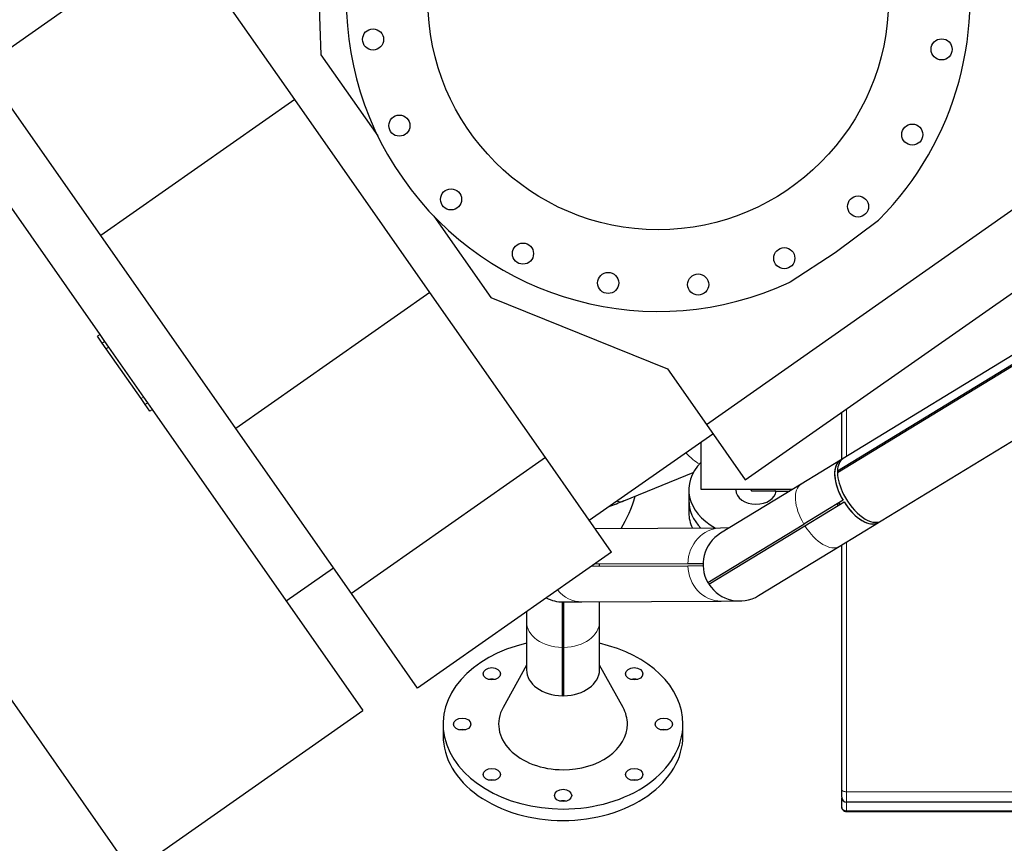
# Model space of a CAD drawing. Header units: inches. Extents: x 0 to 29700, y -16 to 21000.
# Tile 4 of 212: x 1859 to 2885, y 6878 to 7736. Entities that reach past the tile are written whole.
import ezdxf

# ---------------------------------------------------------------- set-up
doc = ezdxf.new("R2010")
doc.units = ezdxf.units.IN
doc.layers.add('254', color=7, linetype='Continuous', true_color=0xffffff)

msp = doc.modelspace()

# ---------------------------------------------------------------- linework, layer by layer
at = {"layer": '254', "color": 2, "linetype": 'Continuous', "lineweight": 25}
for p, q in [((2165.797, 7898.183), (2172.731, 7699.606)), ((2022.691, 7828.308), (1820.474, 7686.715)), ((2145.421, 7653.032), (2022.691, 7828.308)), ((1722.694, 7721.603), (1942.278, 7408.005)), ((2172.731, 7699.606), (2231.999, 7614.963)), ((1943.204, 7511.438), (1820.474, 7686.715)), ((2145.421, 7653.032), (1943.204, 7511.438)), ((2286.327, 7451.796), (2145.421, 7653.032)), ((3195.554, 7570.868), (2717.048, 7279.005)), ((3189.593, 7557.65), (2711.087, 7265.787)), ((2711.087, 7264.287), (3189.593, 7556.151)), ((2574.46, 7314.552), (2901.302, 7543.409)), ((2290.539, 7531.359), (2349.807, 7446.716)), ((2708.883, 7493.493), (2753.717, 7527.279)), ((2084.111, 7310.202), (1943.204, 7511.438)), ((2756.676, 7214.036), (3235.181, 7505.9)), ((2661.8, 7462.918), (2708.883, 7493.493)), ((2615.035, 7256.605), (2941.877, 7485.462)), ((2286.327, 7451.796), (2084.111, 7310.202)), ((2406.662, 7279.941), (2286.327, 7451.796)), ((2349.807, 7446.716), (2534.037, 7372.282)), ((1944.858, 7399.09), (1939.82, 7406.284)), ((1942.278, 7408.005), (1947.316, 7400.81)), ((1949.009, 7393.162), (1944.858, 7399.09)), ((1947.316, 7400.81), (1951.466, 7394.883)), ((1985.314, 7341.312), (1949.009, 7393.162)), ((1951.466, 7394.883), (1987.772, 7343.033)), ((2534.037, 7372.282), (2574.46, 7314.552)), ((1989.465, 7335.385), (1985.314, 7341.312)), ((1987.772, 7343.033), (1991.922, 7337.105)), ((1994.502, 7328.19), (1989.465, 7335.385)), ((1991.922, 7337.105), (1996.96, 7329.911)), ((1996.96, 7329.911), (2216.544, 7016.313)), ((2715.585, 7278.049), (2715.585, 7327.006)), ((2204.445, 7138.347), (2084.111, 7310.202)), ((2574.46, 7314.552), (2615.035, 7256.605)), ((2452.407, 7214.61), (2581.263, 7304.836)), ((2569.085, 7246.58), (2569.085, 7296.309)), ((2406.662, 7279.941), (2204.445, 7138.347)), ((2475.655, 7181.408), (2406.662, 7279.941)), ((2714.107, 7277.211), (2673.292, 7252.316)), ((2716.229, 7278.446), (2714.133, 7277.168)), ((2711.087, 7265.787), (2711.121, 7265.762)), ((2711.121, 7265.762), (2712.216, 7264.976)), ((2488.543, 7234.762), (2560.888, 7264.295)), ((2556.175, 7246.296), (2556.175, 7235.073)), ((2663.893, 7246.58), (2569.085, 7246.58)), ((2673.292, 7252.316), (2589.271, 7201.067)), ((2605.175, 7246.58), (2605.175, 7246.296)), ((2620.413, 7246.58), (2621.913, 7245.08)), ((2646.085, 7245.08), (2621.913, 7245.08)), ((2646.085, 7245.08), (2661.43, 7245.08)), ((2556.175, 7235.073), (2556.175, 7222.447)), ((2716.906, 7235.52), (2676.091, 7210.625)), ((2716.906, 7235.52), (2716.928, 7235.533)), ((2677.133, 7208.918), (2717.948, 7233.812)), ((2711.085, 7231.969), (2711.085, 7231.588)), ((2711.085, 7231.588), (2711.085, 7229.626)), ((2717.969, 7233.826), (2717.948, 7233.812)), ((2589.328, 7206.526), (2458.566, 7205.816)), ((2576.091, 7149.63), (2676.091, 7210.625)), ((2577.132, 7147.923), (2677.133, 7208.918)), ((2598.301, 7206.575), (2589.328, 7206.526)), ((2712.919, 7187.347), (2753.734, 7212.242)), ((2753.708, 7212.285), (2755.804, 7213.563)), ((2628.898, 7136.099), (2712.919, 7187.347)), ((2715.585, 6934.117), (2715.585, 7188.972)), ((2475.655, 7181.408), (2273.439, 7039.815)), ((2136.53, 7130.585), (2185.749, 7165.048)), ((2454.713, 7166.744), (2555.222, 7167.29)), ((2555.211, 7169.29), (2457.593, 7168.76)), ((2463.135, 7166.79), (2463.135, 7167.583)), ((2571.043, 7169.376), (2555.211, 7169.29)), ((2555.222, 7167.29), (2571.054, 7167.376)), ((1756.129, 7161.28), (1975.713, 6847.682)), ((2273.439, 7039.815), (2204.445, 7138.347)), ((2425.291, 7129.534), (2444.841, 7129.64)), ((2444.841, 7129.64), (2589.742, 7130.427)), ((2463.135, 7109.005), (2463.135, 7129.741)), ((2589.742, 7130.427), (2609.291, 7130.534)), ((2387.035, 7119.356), (2387.035, 7109.005)), ((2387.035, 7109.005), (2387.035, 7058.794)), ((2463.135, 7058.794), (2463.135, 7109.005)), ((2424.085, 7082.108), (2424.085, 7031.898)), ((2426.085, 7031.898), (2426.085, 7082.108)), ((2387.034, 7063.767), (2362.57, 7019.499)), ((2487.599, 7019.499), (2463.135, 7063.767)), ((1975.713, 6847.682), (2216.544, 7016.313)), ((2300.085, 7002.225), (2300.085, 6990.204)), ((2550.085, 6990.204), (2550.085, 7002.225)), ((2715.585, 6916.201), (2715.585, 6925.2)), ((3081.085, 6921.045), (2720.585, 6921.045)), ((3081.085, 6911.57), (2720.585, 6911.57)), ((2720.585, 6911.18), (3081.085, 6911.18))]:
    msp.add_line(p, q, dxfattribs=at)
at = {"layer": '254', "color": 110, "linetype": 'Continuous', "lineweight": 13}
for p, q in [((1942.278, 7408.005), (1939.82, 7406.284)), ((1947.316, 7400.81), (1944.858, 7399.09)), ((1951.466, 7394.883), (1949.009, 7393.162)), ((1987.772, 7343.033), (1985.314, 7341.312)), ((1991.922, 7337.105), (1989.465, 7335.385)), ((1996.96, 7329.911), (1994.502, 7328.19)), ((2720.585, 7330.509), (2720.585, 7281.161)), ((2646.085, 7245.08), (2646.085, 7246.58)), ((2720.585, 7192.018), (2720.585, 6931.809)), ((3081.085, 6931.809), (2720.585, 6931.809)), ((2720.585, 6921.045), (2720.585, 6911.57)), ((2720.585, 6911.57), (2720.585, 6911.18))]:
    msp.add_line(p, q, dxfattribs=at)
at = {"layer": '254', "color": 2, "linetype": 'Continuous', "lineweight": 25}
for centre, radius in [((2524.191, 7757.26), 240), ((2227.11, 7715.509), 11), ((2819.633, 7705.166), 11), ((2254.553, 7625.749), 11), ((2789.075, 7616.419), 11), ((2308.389, 7548.863), 11), ((2732.588, 7541.459), 11), ((2383.349, 7492.376), 11), ((2655.702, 7487.622), 11), ((2472.096, 7461.818), 11), ((2565.943, 7460.18), 11)]:
    msp.add_circle(centre, radius, dxfattribs=at)
for centre, radius, start, end in [((2524.191, 7757.26), 325, 135.143056, 294.856944), ((2524.191, 7757.26), 325, 315.143056, 14.43617), ((2748.903, 7533.668), 8, 307, 315.143056), ((2657.443, 7469.627), 8, 294.856944, 303), ((2609.085, 7168.583), 38.05, 121.380984, 209.875009), ((2425.085, 7167.583), 38, 358.803429, 1.819345), ((2425.085, 7167.583), 38.05, 358.808096, 1.816893), ((2609.085, 7168.583), 38.05, 209.875224, 212.888169), ((2609.085, 7168.583), 38, 209.873027, 212.888942), ((2609.085, 7168.583), 38.05, 212.88696, 301.380984), ((2425.085, 7167.583), 38.05, 242.69019, 270.311387), ((2720.585, 6926.045), 5, 180, 270)]:
    msp.add_arc(centre, radius, start, end, dxfattribs=at)
at = {"layer": '254', "color": 110, "linetype": 'Continuous', "lineweight": 13}
for centre, major_axis, ratio, start_param, end_param in [((2553.307, 7336.646), (-26.399, 64.669), 0.38760867, 2.32161224, 2.72638682), ((2693.105, 7219.831), (19.814, -32.484), 0.50791528, 3.14159265, 4.68610475), ((2462.144, 7299.431), (-26.399, 64.669), 0.38760867, 2.86520595, 2.94678918), ((2462.144, 7299.431), (-26.399, 64.669), 0.38760867, 2.94678918, 3.1416661), ((2589.535, 7168.477), (0.207, -38.049), 0.90225069, 3.14159265, 4.68610475), ((2693.105, 7219.831), (19.814, -32.484), 0.50791528, 4.73867322, 6.28318531), ((2589.535, 7168.477), (0.207, -38.049), 0.90225069, 4.73867322, 6.28318531), ((2444.634, 7167.689), (0.207, -38.049), 0.90225069, 5.44929358, 6.28318531), ((2425.085, 7109.005), (38.05, 0), 0.70710678, 3.14159265, 4.68610475), ((2425.085, 7109.005), (38.05, 0), 0.70710678, 4.73867322, 6.28318531), ((2720.585, 6934.117), (5, 0), 0.46174861, 3.14159265, 4.71238898)]:
    msp.add_ellipse(centre, major_axis=major_axis, ratio=ratio, start_param=start_param, end_param=end_param, dxfattribs=at)
at = {"layer": '254', "color": 2, "linetype": 'Continuous', "lineweight": 25}
for centre, major_axis, ratio, start_param, end_param in [((2733.92, 7244.726), (19.788, -32.441), 0.50791528, 3.14159265, 4.68607015), ((2733.92, 7244.726), (19.814, -32.484), 0.50791528, 3.09033416, 4.68610475), ((2736.862, 7246.521), (19.814, -32.484), 0.50791528, 3.14158669, 3.8096847), ((2626.175, 7246.296), (70, 0), 0.71273054, 2.52446665, 4.0650251), ((2736.862, 7246.521), (19.788, -32.441), 0.50791528, 3.80965011, 3.86228776), ((2736.862, 7246.521), (19.814, -32.484), 0.50791528, 3.86225317, 4.55938734), ((2626.175, 7246.296), (-21, 0), 0.71273054, 0.00000017, 1.57079633), ((2626.175, 7246.296), (-21, 0), 0.71273054, 1.57079633, 3.06030411), ((2418.909, 7288.132), (0, -125), 0.70710678, 0.85343328, 1.17191223), ((2626.175, 7235.073), (70, 0), 0.71273054, 3.14149411, 3.75341968), ((2626.175, 7235.073), (70, 0), 0.71273054, 3.14149517, 3.75341843), ((2736.862, 7246.521), (19.814, -32.484), 0.50791528, 4.55938734, 6.2831552), ((2781.085, 7231.588), (70, 0), 0.70710697, 3.14159265, 3.18066621), ((2781.085, 7231.588), (70, 0), 0.70710697, 3.14169083, 3.18066621), ((2729.508, 7242.035), (19.788, -32.441), 0.50791528, 4.68607015, 4.73870781), ((2733.92, 7244.726), (19.814, -32.484), 0.50791528, 4.73867322, 5.40676526), ((2733.92, 7244.726), (-19.788, 32.441), 0.50791528, 1.59711515, 3.14159265), ((2626.175, 7222.447), (70, 0), 0.71273054, 3.14149411, 3.46969379), ((2733.92, 7244.726), (19.814, -32.484), 0.50791528, 5.40676526, 6.33447402), ((2425.085, 7002.225), (125, 0), 0.70710678, 1.88004685, 4.71238898), ((2425.085, 7002.225), (125, 0), 0.70710678, 0, 1.2615458), ((2425.085, 7058.794), (38.05, 0), 0.70710678, 3.14159265, 4.68610474), ((2425.085, 7058.794), (38.05, 0), 0.70710678, 4.73867321, 6.28318531), ((2350.838, 7042.704), (9, 0), 0.70710678, 1.23592218, 1.90567047), ((2499.331, 7042.704), (9, 0), 0.70710678, 1.23592218, 1.90567047), ((2425.085, 7058.794), (38, 0), 0.70710678, 4.68607015, 4.73870781), ((2425.085, 7002.225), (67.118, 0), 0.70710678, 2.7690194, 4.71238898), ((2425.085, 7002.225), (67.118, 0), 0.70710678, 0, 0.37257325), ((2425.085, 7002.225), (67.118, 0), 0.70710678, 4.71238898, 6.28318531), ((2425.085, 7002.225), (125, 0), 0.70710678, 4.71238898, 6.28318531), ((2425.085, 6990.204), (125, 0), 0.70710678, 3.14159265, 4.71238898), ((2320.085, 6990.204), (9, 0), 0.70710678, 1.23592218, 1.90567047), ((2425.085, 6990.204), (125, 0), 0.70710678, 4.71238898, 6.28318531), ((2530.085, 6990.204), (9, 0), 0.70710678, 1.23592218, 1.90567047), ((2350.838, 6937.704), (9, 0), 0.70710678, 1.23592218, 1.90567047), ((2499.331, 6937.704), (9, 0), 0.70710678, 1.23592218, 1.90567047), ((2425.085, 6915.958), (9, 0), 0.70710678, 1.23592218, 1.90567047), ((2720.585, 6916.18), (-5, 0), 0.99999964, 0.14850748, 0.32457378), ((2720.585, 6916.18), (-5, 0), 0.99999964, 0.62456904, 1.57144507)]:
    msp.add_ellipse(centre, major_axis=major_axis, ratio=ratio, start_param=start_param, end_param=end_param, dxfattribs=at)
for centre in [(2350.838, 7054.725), (2499.331, 7054.725), (2320.085, 7002.225), (2530.085, 7002.225), (2350.838, 6949.725), (2499.331, 6949.725), (2425.085, 6927.979)]:
    msp.add_ellipse(centre, major_axis=(9, 0), ratio=0.70710678, dxfattribs=at)
msp.add_open_spline([(2473.03, 7229.013), (2478.202, 7230.787), (2483.365, 7232.837), (2488.521, 7235.102)], degree=3, dxfattribs=at)
for points, knots in [([(2424.085, 7129.547), (2424.085, 7129.546), (2424.085, 7129.481), (2424.085, 7129.333), (2424.085, 7129.315), (2424.085, 7129.278), (2424.085, 7129.22), (2424.085, 7129.152), (2424.085, 7129.004), (2424.085, 7128.889), (2424.085, 7128.497), (2424.085, 7128.171), (2424.085, 7127.393), (2424.085, 7126.489), (2424.085, 7124.755), (2424.085, 7123.349), (2424.085, 7121.816), (2424.085, 7120.986), (2424.085, 7119.645), (2424.085, 7118.95), (2424.085, 7118.098), (2424.085, 7117.723), (2424.085, 7117.471), (2424.085, 7117.344), (2424.085, 7116.194), (2424.085, 7115.114), (2424.085, 7112.844), (2424.085, 7111.653), (2424.085, 7109.161), (2424.085, 7106.56), (2424.085, 7102.331), (2424.085, 7099.294), (2424.085, 7096.146), (2424.085, 7094.517), (2424.085, 7091.99), (2424.085, 7090.705), (2424.085, 7089.389), (2424.085, 7088.725), (2424.085, 7088.503), (2424.085, 7088.058), (2424.085, 7087.834), (2424.085, 7085.818), (2424.085, 7083.984), (2424.085, 7082.108)], [0, 0, 0, 0, 0.0625, 0.0625, 0.0703125, 0.0703125, 0.078125, 0.09375, 0.09375, 0.125, 0.125, 0.1875, 0.1875, 0.25, 0.3125, 0.375, 0.375, 0.4375, 0.4375, 0.46875, 0.484375, 0.4921875, 0.4921875, 0.5, 0.5, 0.5625, 0.5625, 0.625, 0.625, 0.6875, 0.75, 0.8125, 0.8125, 0.875, 0.875, 0.90625, 0.921875, 0.921875, 0.9296875, 0.9296875, 0.9375, 0.9375, 1, 1, 1, 1]), ([(2426.085, 7082.108), (2426.085, 7083.984), (2426.085, 7085.818), (2426.085, 7087.834), (2426.085, 7088.058), (2426.085, 7088.503), (2426.085, 7088.725), (2426.085, 7089.389), (2426.085, 7090.705), (2426.085, 7091.99), (2426.085, 7094.517), (2426.085, 7096.146), (2426.085, 7099.294), (2426.085, 7102.331), (2426.085, 7106.56), (2426.085, 7109.161), (2426.085, 7111.653), (2426.085, 7112.844), (2426.085, 7115.114), (2426.085, 7116.194), (2426.085, 7117.344), (2426.085, 7117.471), (2426.085, 7117.723), (2426.085, 7118.098), (2426.085, 7118.95), (2426.085, 7119.645), (2426.085, 7120.986), (2426.085, 7121.816), (2426.085, 7123.349), (2426.085, 7124.755), (2426.085, 7126.489), (2426.085, 7127.393), (2426.085, 7128.171), (2426.085, 7128.497), (2426.085, 7128.889), (2426.085, 7129.004), (2426.085, 7129.152), (2426.085, 7129.22), (2426.085, 7129.278), (2426.085, 7129.315), (2426.085, 7129.333), (2426.085, 7129.48), (2426.085, 7129.546), (2426.085, 7129.546)], [0, 0, 0, 0, 0.06252314, 0.06252314, 0.07033853, 0.07033853, 0.07815393, 0.07815393, 0.09378471, 0.12504628, 0.12504628, 0.18756942, 0.18756942, 0.25009256, 0.31261571, 0.37513885, 0.37513885, 0.43766199, 0.43766199, 0.50018513, 0.50018513, 0.50800052, 0.50800052, 0.51581591, 0.5314467, 0.56270827, 0.56270827, 0.62523141, 0.62523141, 0.68775455, 0.75027769, 0.81280084, 0.81280084, 0.87532398, 0.87532398, 0.90658555, 0.90658555, 0.92221633, 0.93003173, 0.93003173, 0.93784712, 0.93784712, 1, 1, 1, 1]), ([(2715.585, 6926.045), (2715.585, 6926.047), (2715.585, 6926.059), (2715.585, 6926.104), (2715.585, 6926.173), (2715.585, 6926.346), (2715.585, 6926.506), (2715.585, 6926.643), (2715.585, 6926.716), (2715.585, 6926.796), (2715.585, 6926.85), (2715.585, 6926.879), (2715.585, 6927.022), (2715.585, 6927.147), (2715.585, 6927.418), (2715.585, 6927.71), (2715.585, 6928.207), (2715.585, 6928.579), (2715.585, 6928.873), (2715.585, 6929.024), (2715.585, 6929.181), (2715.585, 6929.286), (2715.585, 6929.34), (2715.585, 6929.61), (2715.585, 6930.059), (2715.585, 6930.778), (2715.585, 6931.543), (2715.585, 6932.084), (2715.585, 6932.501), (2715.585, 6932.713), (2715.585, 6932.929), (2715.585, 6933.074), (2715.585, 6933.147), (2715.585, 6933.513), (2715.585, 6933.812), (2715.585, 6934.117)], [0, 0, 0, 0, 0.05855294, 0.05855294, 0.12131607, 0.18407921, 0.24684235, 0.24684235, 0.27822392, 0.2939147, 0.2939147, 0.30960549, 0.30960549, 0.37236862, 0.37236862, 0.43513176, 0.4978949, 0.56065804, 0.56065804, 0.59203961, 0.60773039, 0.60773039, 0.62342117, 0.62342117, 0.68618431, 0.74894745, 0.81171059, 0.87447372, 0.87447372, 0.90585529, 0.92154608, 0.92154608, 0.93723686, 0.93723686, 1, 1, 1, 1]), ([(2720.585, 6911.57), (2720.408, 6911.57), (2720.233, 6911.578), (2719.886, 6911.609), (2719.715, 6911.632), (2719.375, 6911.693), (2719.207, 6911.731), (2718.874, 6911.823), (2718.712, 6911.876), (2718.398, 6911.994), (2718.246, 6912.061), (2717.95, 6912.206), (2717.807, 6912.285), (2717.529, 6912.458), (2717.398, 6912.549), (2717.148, 6912.743), (2717.029, 6912.844), (2716.805, 6913.058), (2716.7, 6913.17), (2716.576, 6913.317), (2716.551, 6913.346), (2716.504, 6913.406), (2716.433, 6913.496), (2716.368, 6913.588), (2716.241, 6913.775), (2716.165, 6913.903), (2716.026, 6914.166), (2715.964, 6914.3), (2715.894, 6914.473), (2715.881, 6914.508), (2715.855, 6914.578), (2715.843, 6914.613), (2715.806, 6914.719), (2715.784, 6914.79), (2715.723, 6915.005), (2715.69, 6915.15), (2715.637, 6915.444), (2715.617, 6915.592), (2715.597, 6915.818), (2715.59, 6915.932), (2715.586, 6916.066), (2715.585, 6916.124), (2715.585, 6916.162), (2715.585, 6916.181), (2715.585, 6916.201)], [0, 0, 0, 0, 0.0625, 0.0625, 0.125, 0.125, 0.1875, 0.1875, 0.25, 0.25, 0.3125, 0.3125, 0.375, 0.375, 0.4375, 0.4375, 0.5, 0.5, 0.5625, 0.5625, 0.578125, 0.578125, 0.59375, 0.625, 0.625, 0.6875, 0.6875, 0.75, 0.75, 0.765625, 0.765625, 0.78125, 0.78125, 0.8125, 0.8125, 0.875, 0.875, 0.9375, 0.9375, 0.96875, 0.984375, 0.9921875, 0.9921875, 1, 1, 1, 1])]:
    msp.add_open_spline(points, degree=3, knots=knots, dxfattribs=at)
at = {"layer": '254', "color": 110, "linetype": 'Continuous', "lineweight": 13}
msp.add_open_spline([(2720.585, 6931.809), (2720.585, 6931.402), (2720.585, 6931.003), (2720.585, 6930.514), (2720.585, 6930.417), (2720.585, 6930.224), (2720.585, 6929.936), (2720.585, 6929.654), (2720.585, 6929.097), (2720.585, 6928.376), (2720.585, 6927.356), (2720.585, 6926.717), (2720.585, 6926.098), (2720.585, 6925.799), (2720.585, 6925.438), (2720.585, 6925.367), (2720.585, 6925.226), (2720.585, 6925.017), (2720.585, 6924.816), (2720.585, 6924.423), (2720.585, 6923.928), (2720.585, 6923.265), (2720.585, 6922.876), (2720.585, 6922.515), (2720.585, 6922.348), (2720.585, 6922.175), (2720.585, 6922.157), (2720.585, 6922.119), (2720.585, 6922.064), (2720.585, 6921.94), (2720.585, 6921.843), (2720.585, 6921.659), (2720.585, 6921.446), (2720.585, 6921.216), (2720.585, 6921.123), (2720.585, 6921.062), (2720.585, 6921.045), (2720.585, 6921.046)], degree=3, knots=[0, 0, 0, 0, 0.0625903, 0.0625903, 0.07823788, 0.07823788, 0.09388546, 0.12518061, 0.12518061, 0.18777091, 0.25036122, 0.31295152, 0.31295152, 0.37554183, 0.37554183, 0.3911894, 0.3911894, 0.40683698, 0.43813213, 0.43813213, 0.50072244, 0.56331274, 0.62590305, 0.62590305, 0.68849335, 0.68849335, 0.69631714, 0.69631714, 0.70414093, 0.7197885, 0.75108366, 0.75108366, 0.81367396, 0.87626427, 0.93885457, 0.93885457, 1, 1, 1, 1], dxfattribs=at)

doc.saveas('drawing.dxf')
